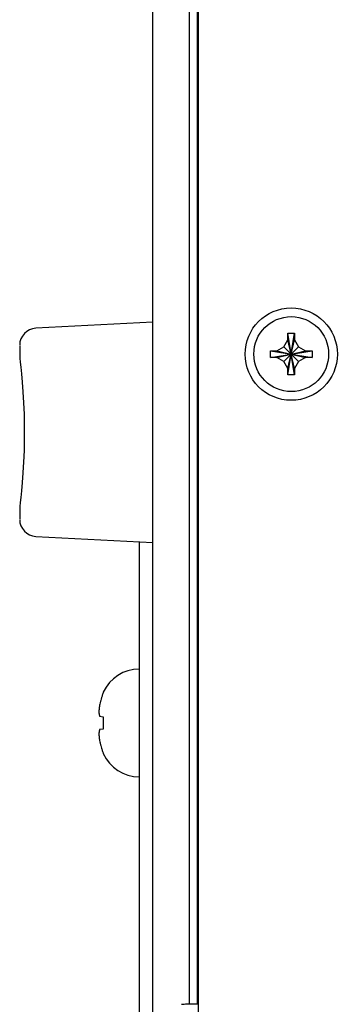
# Model space of a CAD drawing. Header units: inches. Extents: x 0 to 34, y 0 to 22.
# Tile 62 of 82: x 25.778 to 26.243, y 15.816 to 17.256. Entities that reach past the tile are written whole.
import ezdxf

# ---------------------------------------------------------------- set-up
doc = ezdxf.new("R2010")
doc.units = ezdxf.units.IN
doc.header["$LTSCALE"] = 1.87
doc.header["$MEASUREMENT"] = 0
doc.layers.get('0').update_dxf_attribs({"linetype": 'CONTINUOUS'})
doc.layers.add('DATUMCURVES', color=7, linetype='CONTINUOUS')

msp = doc.modelspace()

# ---------------------------------------------------------------- linework, layer by layer
at = {"color": 7, "linetype": 'CONTINUOUS'}
for p, q in [((25.97313, 15.80209), (25.97313, 17.45936)), ((26.02613, 17.45361), (26.02613, 15.8167)), ((25.97313, 16.81354), (25.80182, 16.80456)), ((26.17086, 16.78771), (26.17086, 16.79684)), ((26.17087, 16.73629), (26.18035, 16.79714)), ((26.18035, 16.73629), (26.17087, 16.79714)), ((26.18036, 16.79684), (26.18036, 16.78771)), ((26.16491, 16.77741), (26.17086, 16.78771)), ((26.17086, 16.74571), (26.18036, 16.78771)), ((26.18036, 16.74571), (26.17086, 16.78771)), ((26.18036, 16.78771), (26.18631, 16.77741)), ((25.77813, 16.77899), (25.77813, 16.76276)), ((26.14518, 16.77145), (26.20603, 16.76197)), ((26.14518, 16.76197), (26.20603, 16.77145)), ((26.14548, 16.77146), (26.15461, 16.77146)), ((26.15461, 16.77146), (26.16491, 16.77741)), ((26.15461, 16.77146), (26.19661, 16.76196)), ((26.15461, 16.76196), (26.19661, 16.77146)), ((26.16491, 16.75601), (26.18631, 16.77741)), ((26.16491, 16.77741), (26.18631, 16.75601)), ((26.18631, 16.77741), (26.19661, 16.77146)), ((26.19661, 16.77146), (26.20574, 16.77146)), ((25.77813, 16.76276), (25.77813, 16.7625)), ((25.77813, 16.76276), (25.77813, 16.7625)), ((25.77813, 16.7625), (25.77824, 16.76093)), ((25.77813, 16.7625), (25.77824, 16.76093)), ((26.15461, 16.76196), (26.14548, 16.76196)), ((26.16491, 16.75601), (26.15461, 16.76196)), ((26.17086, 16.74571), (26.16491, 16.75601)), ((26.18631, 16.75601), (26.18036, 16.74571)), ((26.19661, 16.76196), (26.18631, 16.75601)), ((26.20574, 16.76196), (26.19661, 16.76196)), ((26.17086, 16.73658), (26.17086, 16.74571)), ((26.18036, 16.74571), (26.18036, 16.73658)), ((25.77824, 16.5438), (25.77813, 16.54222)), ((25.77824, 16.5438), (25.77813, 16.54222)), ((25.77813, 16.54222), (25.77813, 16.54197)), ((25.77813, 16.54197), (25.77813, 16.52574)), ((25.77894, 16.54968), (25.77824, 16.5438)), ((25.80182, 16.50017), (25.97313, 16.49119)), ((25.95313, 16.49224), (25.95313, 15.04124)), ((25.9005, 16.2725), (25.9005, 16.27156)), ((25.89512, 16.23732), (25.9005, 16.23674)), ((25.9005, 16.23674), (25.9005, 16.21849)), ((25.9005, 16.21849), (25.89512, 16.21791)), ((25.9005, 16.18367), (25.9005, 16.18273)), ((26.03863, 15.8167), (26.02291, 15.8167))]:
    msp.add_line(p, q, dxfattribs=at)
at = {"color": 3, "linetype": 'CONTINUOUS'}
msp.add_line((26.03961, 17.42371), (26.03961, 14.10971), dxfattribs=at)
at = {"color": 7, "linetype": 'CONTINUOUS'}
for points in [[(25.77824, 16.76093), (25.77894, 16.75505), (25.77975, 16.7478), (25.78075, 16.73791), (25.78185, 16.72568)], [(25.77894, 16.75506), (25.77974, 16.74782), (25.78075, 16.73794), (25.78185, 16.72571)], [(25.78185, 16.72571), (25.78291, 16.71146), (25.78383, 16.69569), (25.78449, 16.6788)], [(25.78291, 16.7115), (25.78382, 16.69573), (25.78449, 16.67885)], [(25.78449, 16.67885), (25.78484, 16.66124), (25.78484, 16.64344), (25.78449, 16.62588)], [(25.78484, 16.66129), (25.78484, 16.64349), (25.78449, 16.62593)], [(25.78449, 16.62593), (25.78382, 16.609), (25.78291, 16.59323), (25.78185, 16.57902), (25.78075, 16.56679), (25.77974, 16.55691)], [(25.78383, 16.60904), (25.78291, 16.59327), (25.78185, 16.57905), (25.78075, 16.56681), (25.77975, 16.55693), (25.77894, 16.54967)]]:
    msp.add_lwpolyline(points, dxfattribs=at)
for radius in [0.0675, 0.05475]:
    msp.add_circle((26.17561, 16.76671), radius, dxfattribs=at)
for centre, radius, start, end in [((25.80313, 16.77959), 0.025, 93.00002, 180), ((25.80313, 16.52514), 0.025, 180, 266.99998), ((25.95313, 16.24852), 0.05783, 90, 155.50545), ((25.95313, 16.20671), 0.05783, 204.49455, 270)]:
    msp.add_arc(centre, radius, start, end, dxfattribs=at)
for points, knots in [([(26.17086, 16.79684), (26.17086, 16.79689), (26.17086, 16.79699), (26.17087, 16.79709), (26.17087, 16.79714)], [0, 0, 0, 0, 0.4997977, 1, 1, 1, 1]), ([(26.17087, 16.79714), (26.17192, 16.79717), (26.17403, 16.79721), (26.17719, 16.79721), (26.17929, 16.79717), (26.18035, 16.79714)], [0, 0, 0, 0, 0.332868, 0.6671321, 1, 1, 1, 1]), ([(26.18035, 16.79714), (26.18035, 16.79709), (26.18035, 16.79699), (26.18036, 16.79689), (26.18036, 16.79684)], [0, 0, 0, 0, 0.5001653, 1, 1, 1, 1]), ([(26.14511, 16.76671), (26.14511, 16.76724), (26.14511, 16.7683), (26.14514, 16.76988), (26.14516, 16.77093), (26.14518, 16.77145)], [0, 0, 0, 0, 0.3349393, 0.6681874, 1, 1, 1, 1]), ([(26.14518, 16.77145), (26.14523, 16.77145), (26.14533, 16.77146), (26.14543, 16.77146), (26.14548, 16.77146)], [0, 0, 0, 0, 0.5001653, 1, 1, 1, 1]), ([(26.20574, 16.77146), (26.20578, 16.77146), (26.20588, 16.77146), (26.20598, 16.77145), (26.20603, 16.77145)], [0, 0, 0, 0, 0.5000797, 1, 1, 1, 1]), ([(26.20603, 16.77145), (26.20605, 16.77093), (26.20608, 16.76988), (26.2061, 16.7683), (26.20611, 16.76724), (26.20611, 16.76671)], [0, 0, 0, 0, 0.3317258, 0.6649837, 1, 1, 1, 1]), ([(26.14518, 16.76197), (26.14516, 16.7625), (26.14514, 16.76355), (26.14511, 16.76513), (26.14511, 16.76618), (26.14511, 16.76671)], [0, 0, 0, 0, 0.3317258, 0.6649837, 1, 1, 1, 1]), ([(26.14548, 16.76196), (26.14543, 16.76196), (26.14533, 16.76197), (26.14523, 16.76197), (26.14518, 16.76197)], [0, 0, 0, 0, 0.5000797, 1, 1, 1, 1]), ([(26.20603, 16.76197), (26.20598, 16.76197), (26.20588, 16.76197), (26.20578, 16.76196), (26.20574, 16.76196)], [0, 0, 0, 0, 0.5001653, 1, 1, 1, 1]), ([(26.20611, 16.76671), (26.20611, 16.76618), (26.2061, 16.76513), (26.20608, 16.76355), (26.20605, 16.7625), (26.20603, 16.76197)], [0, 0, 0, 0, 0.3349393, 0.6681874, 1, 1, 1, 1]), ([(26.17087, 16.73629), (26.17087, 16.73634), (26.17086, 16.73643), (26.17086, 16.73653), (26.17086, 16.73658)], [0, 0, 0, 0, 0.4999291, 1, 1, 1, 1]), ([(26.18035, 16.73629), (26.17929, 16.73625), (26.17719, 16.73621), (26.17403, 16.73621), (26.17192, 16.73625), (26.17087, 16.73629)], [0, 0, 0, 0, 0.332868, 0.6671321, 1, 1, 1, 1]), ([(26.18036, 16.73658), (26.18036, 16.73653), (26.18035, 16.73643), (26.18035, 16.73634), (26.18035, 16.73629)], [0, 0, 0, 0, 0.4997977, 1, 1, 1, 1]), ([(25.9005, 16.27156), (25.90016, 16.27081), (25.89953, 16.26928), (25.89867, 16.26696), (25.89816, 16.26538), (25.89792, 16.26459)], [0, 0, 0, 0, 0.3321579, 0.6654565, 1, 1, 1, 1]), ([(25.89463, 16.25001), (25.89463, 16.25), (25.89459, 16.24973), (25.89456, 16.24946), (25.89453, 16.2492)], [0, 0, 0, 0, 0.0261848, 1, 1, 1, 1]), ([(25.89427, 16.24663), (25.89427, 16.24662), (25.89424, 16.24628), (25.89422, 16.24593), (25.89419, 16.24559)], [0, 0, 0, 0, 0.019513, 1, 1, 1, 1]), ([(25.89427, 16.24137), (25.89428, 16.24137), (25.8943, 16.24121), (25.89432, 16.24106), (25.89435, 16.24091)], [0, 0, 0, 0, 0.0259482, 1, 1, 1, 1]), ([(25.89444, 16.24831), (25.89443, 16.2483), (25.8944, 16.248), (25.89437, 16.2477), (25.89435, 16.24741)], [0, 0, 0, 0, 0.0258586, 1, 1, 1, 1]), ([(25.89444, 16.24038), (25.89444, 16.24037), (25.89447, 16.2402), (25.8945, 16.24002), (25.89453, 16.23985)], [0, 0, 0, 0, 0.0264444, 1, 1, 1, 1]), ([(25.89463, 16.23938), (25.89463, 16.23937), (25.89467, 16.23916), (25.89472, 16.23896), (25.89476, 16.23875)], [0, 0, 0, 0, 0.0205475, 1, 1, 1, 1]), ([(25.89404, 16.21192), (25.89407, 16.21136), (25.89411, 16.21077), (25.89415, 16.21019), (25.89415, 16.21016)], [0, 0, 0, 0, 0.9460298, 1, 1, 1, 1]), ([(25.89427, 16.21386), (25.89427, 16.21385), (25.89424, 16.21365), (25.89421, 16.21344), (25.89419, 16.21324)], [0, 0, 0, 0, 0.0201569, 1, 1, 1, 1]), ([(25.8942, 16.20949), (25.89422, 16.20919), (25.89425, 16.20883), (25.89428, 16.20848), (25.89429, 16.20843)], [0, 0, 0, 0, 0.8618531, 1, 1, 1, 1]), ([(25.89444, 16.21485), (25.89443, 16.21484), (25.8944, 16.21466), (25.89437, 16.21448), (25.89434, 16.21431)], [0, 0, 0, 0, 0.0277885, 1, 1, 1, 1]), ([(25.89436, 16.20763), (25.89439, 16.20738), (25.89442, 16.20709), (25.89445, 16.20679), (25.89445, 16.20673)], [0, 0, 0, 0, 0.8232836, 1, 1, 1, 1]), ([(25.89463, 16.21585), (25.89463, 16.21585), (25.89459, 16.21569), (25.89456, 16.21552), (25.89453, 16.21536)], [0, 0, 0, 0, 0.0291965, 1, 1, 1, 1]), ([(25.89455, 16.20584), (25.89458, 16.20562), (25.89461, 16.20536), (25.89464, 16.2051), (25.89465, 16.20506)], [0, 0, 0, 0, 0.827523, 1, 1, 1, 1]), ([(25.89478, 16.20403), (25.89481, 16.20385), (25.89484, 16.20364), (25.89487, 16.20343), (25.89487, 16.2034)], [0, 0, 0, 0, 0.8713312, 1, 1, 1, 1]), ([(25.89792, 16.19064), (25.89816, 16.18985), (25.89867, 16.18827), (25.89953, 16.18595), (25.90016, 16.18442), (25.9005, 16.18367)], [0, 0, 0, 0, 0.3345435, 0.6678421, 1, 1, 1, 1])]:
    msp.add_open_spline(points, degree=3, knots=knots, dxfattribs=at)
for points in [[(25.89792, 16.26459), (25.89751, 16.26321), (25.89712, 16.26183), (25.89676, 16.26044)], [(25.89476, 16.25106), (25.89472, 16.25071), (25.89467, 16.25036), (25.89463, 16.25001)], [(25.89486, 16.25173), (25.89482, 16.2515), (25.89479, 16.25128), (25.89476, 16.25106)], [(25.89512, 16.25346), (25.89503, 16.25289), (25.89494, 16.25231), (25.89486, 16.25173)], [(25.89584, 16.25674), (25.89558, 16.25565), (25.89534, 16.25456), (25.89512, 16.25346)], [(25.89626, 16.25849), (25.89611, 16.25791), (25.89597, 16.25732), (25.89584, 16.25674)], [(25.89676, 16.26044), (25.89658, 16.25979), (25.89642, 16.25914), (25.89626, 16.25849)], [(25.89414, 16.24497), (25.89411, 16.24441), (25.89407, 16.24386), (25.89404, 16.24331)], [(25.89404, 16.24331), (25.89407, 16.24299), (25.89411, 16.24267), (25.89414, 16.24235)], [(25.89419, 16.24559), (25.89417, 16.24538), (25.89416, 16.24517), (25.89414, 16.24497)], [(25.89414, 16.24235), (25.89416, 16.24222), (25.89417, 16.2421), (25.89419, 16.24198)], [(25.89419, 16.24198), (25.89422, 16.24177), (25.89424, 16.24157), (25.89427, 16.24137)], [(25.89435, 16.24741), (25.89432, 16.24715), (25.8943, 16.24689), (25.89427, 16.24663)], [(25.89435, 16.24091), (25.89437, 16.24073), (25.8944, 16.24056), (25.89444, 16.24038)], [(25.89453, 16.2492), (25.8945, 16.2489), (25.89447, 16.24861), (25.89444, 16.24831)], [(25.89453, 16.23985), (25.89456, 16.23969), (25.8946, 16.23953), (25.89463, 16.23938)], [(25.89476, 16.23875), (25.89479, 16.23862), (25.89482, 16.23849), (25.89486, 16.23836)], [(25.89486, 16.23836), (25.89494, 16.23801), (25.89503, 16.23767), (25.89512, 16.23732)], [(25.89414, 16.21288), (25.89411, 16.21256), (25.89407, 16.21224), (25.89404, 16.21192)], [(25.89419, 16.21324), (25.89417, 16.21312), (25.89416, 16.213), (25.89414, 16.21288)], [(25.89415, 16.21016), (25.89417, 16.20993), (25.89418, 16.20971), (25.8942, 16.20949)], [(25.89434, 16.21431), (25.89432, 16.21416), (25.8943, 16.21401), (25.89427, 16.21386)], [(25.89429, 16.20843), (25.89431, 16.20816), (25.89434, 16.2079), (25.89436, 16.20763)], [(25.89453, 16.21536), (25.8945, 16.21519), (25.89447, 16.21502), (25.89444, 16.21485)], [(25.89445, 16.20673), (25.89449, 16.20644), (25.89452, 16.20614), (25.89455, 16.20584)], [(25.89476, 16.21647), (25.89472, 16.21626), (25.89467, 16.21606), (25.89463, 16.21585)], [(25.89486, 16.21687), (25.89482, 16.21674), (25.89479, 16.2166), (25.89476, 16.21647)], [(25.89512, 16.21791), (25.89503, 16.21756), (25.89494, 16.21722), (25.89486, 16.21687)], [(25.89465, 16.20506), (25.89469, 16.20472), (25.89474, 16.20437), (25.89478, 16.20403)], [(25.89487, 16.2034), (25.89495, 16.20286), (25.89503, 16.20231), (25.89512, 16.20177)], [(25.89512, 16.20177), (25.89534, 16.20067), (25.89558, 16.19958), (25.89584, 16.19849)], [(25.89584, 16.19849), (25.89597, 16.1979), (25.89611, 16.19731), (25.89626, 16.19672)], [(25.89626, 16.19672), (25.89642, 16.19608), (25.89658, 16.19543), (25.89675, 16.19479)], [(25.89675, 16.19479), (25.89712, 16.1934), (25.89751, 16.19202), (25.89792, 16.19064)], [(26.02291, 15.8167), (26.02035, 15.81633), (26.01778, 15.8161), (26.0152, 15.81588)]]:
    msp.add_open_spline(points, degree=3, dxfattribs=at)
at = {"layer": 'DATUMCURVES', "color": 40, "linetype": 'CONTINUOUS'}
msp.add_line((26.03863, 15.8167), (26.03863, 17.43177), dxfattribs=at)

doc.saveas('drawing.dxf')
